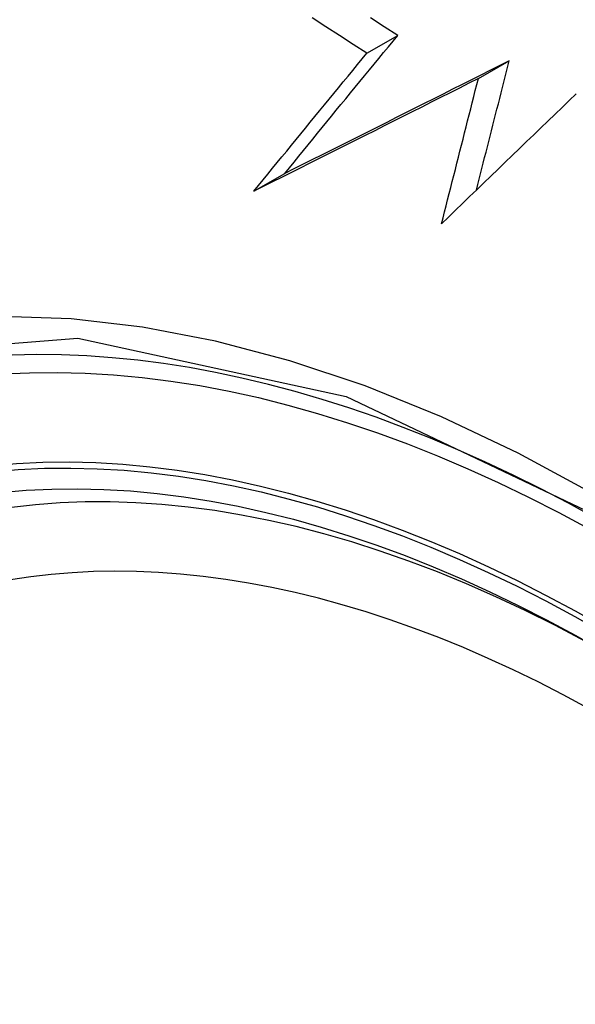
# Model space of a CAD drawing. Header units: inches. Extents: x 532.5 to 626.4, y 208.3 to 286.7.
# Tile 61 of 106: x 624.372 to 624.478, y 221.135 to 221.323. Entities that reach past the tile are written whole.
import ezdxf

# ---------------------------------------------------------------- set-up
doc = ezdxf.new("R2010")
doc.units = ezdxf.units.IN
doc.header["$MEASUREMENT"] = 0
doc.layers.add('Visible Edges(ANSI)', color=7, linetype='Continuous', lineweight=25)
doc.layers.add('Visible Tangent Edges(ANSI)', color=7, linetype='Continuous', lineweight=25)

msp = doc.modelspace()

# ---------------------------------------------------------------- linework, layer by layer
at = {"layer": 'Visible Edges(ANSI)'}
for p, q in [((624.43829, 221.31679), (624.44417, 221.32017)), ((624.45955, 221.31195), (624.46544, 221.31535)), ((624.41674, 221.29048), (624.42261, 221.29385))]:
    msp.add_line(p, q, dxfattribs=at)
at = {"layer": 'Visible Edges(ANSI)', "flags": 128}
for points in [[(624.43829, 221.31679), (624.43567, 221.31846), (624.43306, 221.32013), (624.43045, 221.32181), (624.42784, 221.3235)], [(624.44417, 221.32017), (624.44156, 221.32184), (624.43896, 221.32351)], [(624.42261, 221.29385), (624.42349, 221.29494), (624.42438, 221.29604), (624.42527, 221.29713), (624.42616, 221.29822), (624.42706, 221.29932), (624.42795, 221.30041), (624.42884, 221.30151), (624.42974, 221.30261), (624.43064, 221.30371), (624.43154, 221.30481), (624.43244, 221.3059), (624.43334, 221.307), (624.43424, 221.3081), (624.43514, 221.3092), (624.43604, 221.3103), (624.43694, 221.3114), (624.43785, 221.3125), (624.43875, 221.31359), (624.43965, 221.31469), (624.44056, 221.31579), (624.44146, 221.31689), (624.44237, 221.31798), (624.44327, 221.31908), (624.44417, 221.32017)], [(624.41674, 221.29048), (624.41763, 221.29157), (624.41852, 221.29266), (624.41941, 221.29375), (624.4203, 221.29485), (624.42119, 221.29594), (624.42208, 221.29704), (624.42298, 221.29813), (624.42387, 221.29923), (624.42477, 221.30033), (624.42566, 221.30142), (624.42656, 221.30252), (624.42746, 221.30362), (624.42836, 221.30472), (624.42926, 221.30582), (624.43017, 221.30692), (624.43107, 221.30801), (624.43197, 221.30911), (624.43287, 221.31021), (624.43378, 221.31131), (624.43468, 221.3124), (624.43558, 221.3135), (624.43649, 221.3146), (624.43739, 221.31569), (624.43829, 221.31679)], [(624.46544, 221.31535), (624.46363, 221.31444), (624.46183, 221.31353), (624.46003, 221.31262), (624.45822, 221.31172), (624.45642, 221.31081), (624.45462, 221.3099), (624.45283, 221.309), (624.45103, 221.3081), (624.44923, 221.3072), (624.44744, 221.30629), (624.44565, 221.30539), (624.44386, 221.3045), (624.44207, 221.3036), (624.44029, 221.3027), (624.4385, 221.30181), (624.43673, 221.30092), (624.43495, 221.30003), (624.43318, 221.29914), (624.43141, 221.29825), (624.42964, 221.29737), (624.42788, 221.29649), (624.42612, 221.29561), (624.42436, 221.29473), (624.42261, 221.29385)], [(624.45918, 221.2907), (624.45944, 221.29173), (624.4597, 221.29276), (624.45996, 221.29378), (624.46022, 221.29481), (624.46048, 221.29584), (624.46074, 221.29687), (624.461, 221.2979), (624.46126, 221.29892), (624.46152, 221.29995), (624.46178, 221.30098), (624.46205, 221.30201), (624.46231, 221.30304), (624.46257, 221.30407), (624.46283, 221.30509), (624.46309, 221.30612), (624.46335, 221.30715), (624.46361, 221.30817), (624.46387, 221.3092), (624.46413, 221.31023), (624.4644, 221.31125), (624.46466, 221.31228), (624.46492, 221.3133), (624.46518, 221.31432), (624.46544, 221.31535)], [(624.45955, 221.31195), (624.45774, 221.31104), (624.45594, 221.31014), (624.45414, 221.30923), (624.45234, 221.30832), (624.45054, 221.30742), (624.44874, 221.30651), (624.44694, 221.30561), (624.44514, 221.30471), (624.44335, 221.30381), (624.44156, 221.30291), (624.43977, 221.30201), (624.43798, 221.30111), (624.43619, 221.30021), (624.43441, 221.29932), (624.43263, 221.29843), (624.43085, 221.29753), (624.42908, 221.29665), (624.4273, 221.29576), (624.42553, 221.29487), (624.42377, 221.29399), (624.42201, 221.29311), (624.42025, 221.29223), (624.41849, 221.29135), (624.41674, 221.29048)], [(624.45251, 221.28425), (624.4528, 221.2854), (624.4531, 221.28655), (624.45339, 221.28771), (624.45368, 221.28886), (624.45397, 221.29002), (624.45427, 221.29117), (624.45456, 221.29233), (624.45485, 221.29349), (624.45515, 221.29464), (624.45544, 221.2958), (624.45573, 221.29695), (624.45603, 221.29811), (624.45632, 221.29927), (624.45661, 221.30042), (624.45691, 221.30158), (624.4572, 221.30273), (624.45749, 221.30389), (624.45779, 221.30504), (624.45808, 221.3062), (624.45837, 221.30735), (624.45867, 221.3085), (624.45896, 221.30965), (624.45925, 221.3108), (624.45955, 221.31195)], [(624.47822, 221.30906), (624.47687, 221.30776), (624.47552, 221.30646), (624.47416, 221.30516), (624.47281, 221.30385), (624.47145, 221.30254), (624.47009, 221.30123), (624.46873, 221.29992), (624.46737, 221.29861), (624.46601, 221.2973), (624.46465, 221.29599), (624.46329, 221.29468), (624.46193, 221.29337), (624.46058, 221.29206), (624.45923, 221.29075), (624.45788, 221.28944), (624.45653, 221.28814), (624.45519, 221.28684), (624.45385, 221.28554), (624.45251, 221.28425)]]:
    msp.add_lwpolyline(points, dxfattribs=at)
at = {"layer": 'Visible Edges(ANSI)'}
for centre, major_axis, start_param, end_param in [((624.59119, 220.44057), (-0.64835, 1.12588), 5.16346, 5.835982), ((624.48645, 220.94352), (0.15718, -0.27294), 2.362013, 7.062765)]:
    msp.add_ellipse(centre, major_axis=major_axis, ratio=0.578093, start_param=start_param, end_param=end_param, dxfattribs=at)
msp.add_ellipse((624.48297, 220.94152), major_axis=(-0.15963, 0.2772), ratio=0.578093, dxfattribs=at)
at = {"layer": 'Visible Tangent Edges(ANSI)', "flags": 128}
for points in [[(624.60766, 221.12085), (624.5948, 221.13634), (624.58154, 221.15118), (624.56793, 221.16532), (624.55401, 221.17871), (624.53987, 221.19126), (624.52554, 221.20296), (624.51107, 221.21376), (624.49648, 221.22365), (624.48182, 221.23259), (624.46713, 221.24055), (624.45249, 221.24748), (624.43796, 221.25335), (624.42359, 221.25816), (624.40942, 221.2619), (624.3955, 221.26456), (624.38186, 221.26612), (624.36856, 221.26659), (624.35565, 221.26594), (624.34319, 221.26421), (624.33123, 221.26139), (624.31979, 221.25751)], [(624.2342, 221.10893), (624.24446, 221.16372), (624.26572, 221.20829), (624.29687, 221.24048), (624.33655, 221.25876), (624.38315, 221.26247), (624.43433, 221.25136), (624.48779, 221.22592), (624.54084, 221.18738), (624.59127, 221.13738)]]:
    msp.add_lwpolyline(points, dxfattribs=at)
at = {"layer": 'Visible Tangent Edges(ANSI)'}
for centre, major_axis, start_param, end_param in [((624.48545, 220.94295), (-0.17285, 0.30015), 5.049711, 10.658253), ((624.4854, 220.94292), (-0.1503, 0.261), 4.099688, 6.899754)]:
    msp.add_ellipse(centre, major_axis=major_axis, ratio=0.578093, start_param=start_param, end_param=end_param, dxfattribs=at)
for centre, major_axis in [((624.48604, 220.94329), (0.17078, -0.29656)), ((624.48307, 220.94158), (-0.16238, 0.28198)), ((624.48297, 220.94152), (0.16178, -0.28094))]:
    msp.add_ellipse(centre, major_axis=major_axis, ratio=0.578093, dxfattribs=at)

doc.saveas('drawing.dxf')
